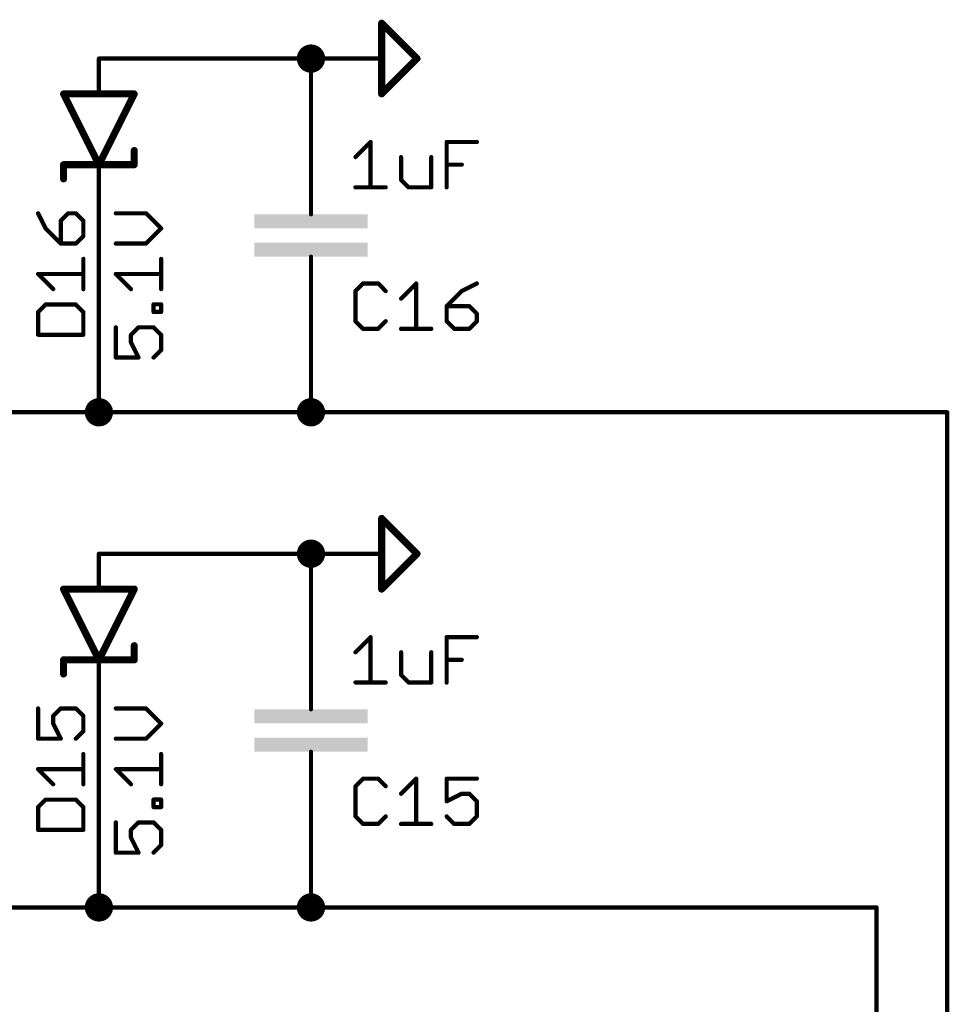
# Model space of a CAD drawing. Extents: x -61 to 240, y -139 to 283.
# Tile 62 of 77: x -36 to -2, y 248 to 283. Entities that reach past the tile are written whole.
import ezdxf

# ---------------------------------------------------------------- set-up
doc = ezdxf.new("R2010")
doc.units = 0
for name, color, linetype in [('91', 94, 'CONTINUOUS'), ('94', 14, 'CONTINUOUS'), ('95', 251, 'CONTINUOUS'), ('96', 251, 'CONTINUOUS')]:
    doc.layers.add(name, color=color, linetype=linetype)

# ---------------------------------------------------------------- blocks, each defined once
blk = doc.blocks.new('RECT')
blk.add_solid([(-0.5, -0.5), (0.5, -0.5), (-0.5, 0.5), (0.5, 0.5)])

msp = doc.modelspace()

# ---------------------------------------------------------------- linework, layer by layer
at = {"layer": '91'}
for points, const_width in [([(-25.4, 281.686, 1), (-25.4, 282.194, 1), (-25.4, 281.686)], 0.508), ([(-33.02, 281.9781, 1), (-33.02, 281.9019)], 0.0762), ([(-25.3619, 281.94, 1), (-25.4381, 281.94)], 0.0762), ([(-25.4, 281.9019, 1), (-25.4, 281.9781)], 0.0762), ([(-25.4381, 279.4, 1), (-25.3619, 279.4)], 0.0762), ([(-32.9819, 276.86, 1), (-33.0581, 276.86)], 0.0762), ([(-25.3619, 271.78, 1), (-25.4381, 271.78)], 0.0762), ([(-33.02, 268.986, 1), (-33.02, 269.494, 1), (-33.02, 268.986)], 0.508), ([(-25.4, 268.986, 1), (-25.4, 269.494, 1), (-25.4, 268.986)], 0.508), ([(-33.02, 269.2781, 1), (-33.02, 269.2019)], 0.0762), ([(-33.0581, 269.24, 1), (-32.9819, 269.24)], 0.0762), ([(-33.02, 269.2019, 1), (-33.02, 269.2781)], 0.0762), ([(-25.4, 269.2781, 1), (-25.4, 269.2019)], 0.0762), ([(-25.4381, 269.24, 1), (-25.3619, 269.24)], 0.0762), ([(-25.4, 269.2019, 1), (-25.4, 269.2781)], 0.0762), ([(-2.5019, 269.24, 1), (-2.5781, 269.24)], 0.0762), ([(-2.54, 269.2019, 1), (-2.54, 269.2781)], 0.0762), ([(-25.4, 263.906, 1), (-25.4, 264.414, 1), (-25.4, 263.906)], 0.508), ([(-33.02, 264.1981, 1), (-33.02, 264.1219)], 0.0762), ([(-25.3619, 264.16, 1), (-25.4381, 264.16)], 0.0762), ([(-25.4, 264.1219, 1), (-25.4, 264.1981)], 0.0762), ([(-25.4381, 261.62, 1), (-25.3619, 261.62)], 0.0762), ([(-32.9819, 259.08, 1), (-33.0581, 259.08)], 0.0762), ([(-25.3619, 254, 1), (-25.4381, 254)], 0.0762), ([(-33.02, 251.206, 1), (-33.02, 251.714, 1), (-33.02, 251.206)], 0.508), ([(-25.4, 251.206, 1), (-25.4, 251.714, 1), (-25.4, 251.206)], 0.508), ([(-33.02, 251.4981, 1), (-33.02, 251.4219)], 0.0762), ([(-33.0581, 251.46, 1), (-32.9819, 251.46)], 0.0762), ([(-33.02, 251.4219, 1), (-33.02, 251.4981)], 0.0762), ([(-25.4, 251.4981, 1), (-25.4, 251.4219)], 0.0762), ([(-25.4381, 251.46, 1), (-25.3619, 251.46)], 0.0762), ([(-25.4, 251.4219, 1), (-25.4, 251.4981)], 0.0762), ([(-5.0419, 251.46, 1), (-5.1181, 251.46)], 0.0762), ([(-5.08, 251.4219, 1), (-5.08, 251.4981)], 0.0762)]:
    msp.add_lwpolyline(points, format="xyb", dxfattribs=dict(at, const_width=const_width))
at = {"layer": '91', "const_width": 0.1524}
for points in [[(-25.4, 281.94), (-33.02, 281.94)], [(-25.4, 279.4), (-25.4, 281.94)], [(-33.02, 276.86), (-33.02, 269.24)], [(-25.4, 271.78), (-25.4, 269.24)], [(-38.1, 269.24), (-33.02, 269.24)], [(-25.4, 269.24), (-33.02, 269.24)], [(-25.4, 269.24), (-2.54, 269.24)], [(-2.54, 269.24), (-2.54, 137.16)], [(-25.4, 264.16), (-33.02, 264.16)], [(-25.4, 261.62), (-25.4, 264.16)], [(-33.02, 259.08), (-33.02, 251.46)], [(-25.4, 254), (-25.4, 251.46)], [(-38.1, 251.46), (-33.02, 251.46)], [(-25.4, 251.46), (-33.02, 251.46)], [(-25.4, 251.46), (-5.08, 251.46)], [(-5.08, 251.46), (-5.08, 137.16)]]:
    msp.add_lwpolyline(points, dxfattribs=at)
at = {"layer": '94'}
for points, const_width in [([(-22.86, 283.21), (-22.86, 280.67)], 0.254), ([(-21.59, 281.94), (-22.86, 283.21)], 0.254), ([(-33.02, 281.94), (-33.02, 280.67)], 0.1524), ([(-25.4, 281.94), (-22.86, 281.94)], 0.1524), ([(-22.86, 280.67), (-21.59, 281.94)], 0.254), ([(-33.02, 278.13), (-34.29, 280.67)], 0.254), ([(-34.29, 280.67), (-33.02, 280.67)], 0.254), ([(-31.75, 280.67), (-33.02, 278.13)], 0.254), ([(-33.02, 280.67), (-31.75, 280.67)], 0.254), ([(-25.4, 279.4), (-25.4, 276.86)], 0.1524), ([(-31.75, 278.13), (-31.75, 278.638)], 0.254), ([(-34.29, 278.13), (-33.02, 278.13)], 0.254), ([(-34.29, 278.13), (-34.29, 277.622)], 0.254), ([(-33.02, 278.13), (-31.75, 278.13)], 0.254), ([(-33.02, 276.86), (-33.02, 278.13)], 0.1524), ([(-25.4, 276.86), (-25.4, 276.352)], 0.1524), ([(-25.4, 274.32), (-25.4, 274.828)], 0.1524), ([(-25.4, 271.78), (-25.4, 274.32)], 0.1524), ([(-22.86, 265.43), (-22.86, 262.89)], 0.254), ([(-21.59, 264.16), (-22.86, 265.43)], 0.254), ([(-33.02, 264.16), (-33.02, 262.89)], 0.1524), ([(-25.4, 264.16), (-22.86, 264.16)], 0.1524), ([(-22.86, 262.89), (-21.59, 264.16)], 0.254), ([(-33.02, 260.35), (-34.29, 262.89)], 0.254), ([(-34.29, 262.89), (-33.02, 262.89)], 0.254), ([(-31.75, 262.89), (-33.02, 260.35)], 0.254), ([(-33.02, 262.89), (-31.75, 262.89)], 0.254), ([(-25.4, 261.62), (-25.4, 259.08)], 0.1524), ([(-31.75, 260.35), (-31.75, 260.858)], 0.254), ([(-34.29, 260.35), (-33.02, 260.35)], 0.254), ([(-34.29, 260.35), (-34.29, 259.842)], 0.254), ([(-33.02, 260.35), (-31.75, 260.35)], 0.254), ([(-33.02, 259.08), (-33.02, 260.35)], 0.1524), ([(-25.4, 259.08), (-25.4, 258.572)], 0.1524), ([(-25.4, 256.54), (-25.4, 257.048)], 0.1524), ([(-25.4, 254), (-25.4, 256.54)], 0.1524)]:
    msp.add_lwpolyline(points, dxfattribs=dict(at, const_width=const_width))
for points, const_width in [([(-22.7965, 283.21, 1), (-22.9235, 283.21)], 0.127), ([(-22.8151, 283.2549, 1), (-22.9049, 283.1651)], 0.127), ([(-32.9819, 281.94, 1), (-33.0581, 281.94)], 0.0762), ([(-25.4, 281.9781, 1), (-25.4, 281.9019)], 0.0762), ([(-22.86, 281.9019, 1), (-22.86, 281.9781)], 0.0762), ([(-21.5451, 281.8951, 1), (-21.6349, 281.9849)], 0.127), ([(-21.6349, 281.8951, 1), (-21.5451, 281.9849)], 0.127), ([(-34.2332, 280.6984, 1), (-34.3468, 280.6416)], 0.127), ([(-34.29, 280.7335, 1), (-34.29, 280.6065)], 0.127), ([(-33.02, 280.7335, 1), (-33.02, 280.6065)], 0.127), ([(-33.02, 280.6065, 1), (-33.02, 280.7335)], 0.127), ([(-31.6932, 280.6416, 1), (-31.8068, 280.6984)], 0.127), ([(-31.75, 280.6065, 1), (-31.75, 280.7335)], 0.127), ([(-22.9049, 280.7149, 1), (-22.8151, 280.6251)], 0.127), ([(-22.9235, 280.67, 1), (-22.7965, 280.67)], 0.127), ([(-33.0581, 280.67, 1), (-32.9819, 280.67)], 0.0762), ([(-25.3619, 279.4, 1), (-25.4381, 279.4)], 0.0762), ([(-31.6865, 278.638, 1), (-31.8135, 278.638)], 0.127), ([(-34.29, 278.1935, 1), (-34.29, 278.0665)], 0.127), ([(-34.2265, 278.13, 1), (-34.3535, 278.13)], 0.127), ([(-33.02, 278.1935, 1), (-33.02, 278.0665)], 0.127), ([(-33.0768, 278.1584, 1), (-32.9632, 278.1016)], 0.127), ([(-33.0768, 278.1016, 1), (-32.9632, 278.1584)], 0.127), ([(-32.9819, 278.13, 1), (-33.0581, 278.13)], 0.0762), ([(-33.02, 278.0665, 1), (-33.02, 278.1935)], 0.127), ([(-31.8135, 278.13, 1), (-31.6865, 278.13)], 0.127), ([(-31.75, 278.0665, 1), (-31.75, 278.1935)], 0.127), ([(-34.3535, 277.622, 1), (-34.2265, 277.622)], 0.127), ([(-33.0581, 276.86, 1), (-32.9819, 276.86)], 0.0762), ([(-25.3619, 276.86, 1), (-25.4381, 276.86)], 0.0762), ([(-25.4381, 276.86, 1), (-25.3619, 276.86)], 0.0762), ([(-25.4381, 276.352, 1), (-25.3619, 276.352)], 0.0762), ([(-25.3619, 274.828, 1), (-25.4381, 274.828)], 0.0762), ([(-25.3619, 274.32, 1), (-25.4381, 274.32)], 0.0762), ([(-25.4381, 274.32, 1), (-25.3619, 274.32)], 0.0762), ([(-25.4381, 271.78, 1), (-25.3619, 271.78)], 0.0762), ([(-22.7965, 265.43, 1), (-22.9235, 265.43)], 0.127), ([(-22.8151, 265.4749, 1), (-22.9049, 265.3851)], 0.127), ([(-32.9819, 264.16, 1), (-33.0581, 264.16)], 0.0762), ([(-25.4, 264.1981, 1), (-25.4, 264.1219)], 0.0762), ([(-22.86, 264.1219, 1), (-22.86, 264.1981)], 0.0762), ([(-21.5451, 264.1151, 1), (-21.6349, 264.2049)], 0.127), ([(-21.6349, 264.1151, 1), (-21.5451, 264.2049)], 0.127), ([(-34.2332, 262.9184, 1), (-34.3468, 262.8616)], 0.127), ([(-34.29, 262.9535, 1), (-34.29, 262.8265)], 0.127), ([(-33.02, 262.9535, 1), (-33.02, 262.8265)], 0.127), ([(-33.0581, 262.89, 1), (-32.9819, 262.89)], 0.0762), ([(-33.02, 262.8265, 1), (-33.02, 262.9535)], 0.127), ([(-31.6932, 262.8616, 1), (-31.8068, 262.9184)], 0.127), ([(-31.75, 262.8265, 1), (-31.75, 262.9535)], 0.127), ([(-22.9049, 262.9349, 1), (-22.8151, 262.8451)], 0.127), ([(-22.9235, 262.89, 1), (-22.7965, 262.89)], 0.127), ([(-25.3619, 261.62, 1), (-25.4381, 261.62)], 0.0762), ([(-31.6865, 260.858, 1), (-31.8135, 260.858)], 0.127), ([(-34.29, 260.4135, 1), (-34.29, 260.2865)], 0.127), ([(-34.2265, 260.35, 1), (-34.3535, 260.35)], 0.127), ([(-33.02, 260.4135, 1), (-33.02, 260.2865)], 0.127), ([(-33.0768, 260.3784, 1), (-32.9632, 260.3216)], 0.127), ([(-33.0768, 260.3216, 1), (-32.9632, 260.3784)], 0.127), ([(-32.9819, 260.35, 1), (-33.0581, 260.35)], 0.0762), ([(-33.02, 260.2865, 1), (-33.02, 260.4135)], 0.127), ([(-31.8135, 260.35, 1), (-31.6865, 260.35)], 0.127), ([(-31.75, 260.2865, 1), (-31.75, 260.4135)], 0.127), ([(-34.3535, 259.842, 1), (-34.2265, 259.842)], 0.127), ([(-33.0581, 259.08, 1), (-32.9819, 259.08)], 0.0762), ([(-25.3619, 259.08, 1), (-25.4381, 259.08)], 0.0762), ([(-25.4381, 259.08, 1), (-25.3619, 259.08)], 0.0762), ([(-25.4381, 258.572, 1), (-25.3619, 258.572)], 0.0762), ([(-25.3619, 257.048, 1), (-25.4381, 257.048)], 0.0762), ([(-25.3619, 256.54, 1), (-25.4381, 256.54)], 0.0762), ([(-25.4381, 256.54, 1), (-25.3619, 256.54)], 0.0762), ([(-25.4381, 254, 1), (-25.3619, 254)], 0.0762)]:
    msp.add_lwpolyline(points, format="xyb", dxfattribs=dict(at, const_width=const_width))
at = {"layer": '95', "const_width": 0.1524}
for points in [[(-35.2058, 276.3837), (-34.9346, 275.8414)], [(-34.1211, 276.3837), (-34.3923, 276.1125)], [(-34.3923, 276.1125), (-34.3923, 275.299)], [(-33.85, 276.3837), (-34.1211, 276.3837)], [(-33.5788, 276.1125), (-33.85, 276.3837)], [(-33.5788, 275.5702), (-33.5788, 276.1125)], [(-34.9346, 275.8414), (-34.3923, 275.299)], [(-33.85, 275.299), (-33.5788, 275.5702)], [(-34.3923, 275.299), (-33.85, 275.299)], [(-33.5788, 273.6619), (-33.5788, 274.7465)], [(-34.6635, 273.6619), (-35.2058, 274.2042)], [(-35.2058, 274.2042), (-33.5788, 274.2042)], [(-23.5286, 273.8642), (-23.7998, 273.593)], [(-23.7998, 273.593), (-23.7998, 272.5084)], [(-22.9863, 273.8642), (-23.5286, 273.8642)], [(-22.7151, 273.593), (-22.9863, 273.8642)], [(-22.1626, 273.3219), (-21.6203, 273.8642)], [(-21.6203, 273.8642), (-21.6203, 272.2372)], [(-19.9832, 273.593), (-20.5255, 273.0507)], [(-19.4408, 273.8642), (-19.9832, 273.593)], [(-34.9346, 273.1094), (-35.2058, 272.8382)], [(-33.85, 273.1094), (-34.9346, 273.1094)], [(-33.5788, 272.8382), (-33.85, 273.1094)], [(-20.5255, 273.0507), (-20.5255, 272.5084)], [(-19.712, 273.0507), (-20.5255, 273.0507)], [(-19.4408, 272.7795), (-19.712, 273.0507)], [(-35.2058, 272.8382), (-35.2058, 272.0247)], [(-33.5788, 272.0247), (-33.5788, 272.8382)], [(-19.4408, 272.5084), (-19.4408, 272.7795)], [(-23.7998, 272.5084), (-23.5286, 272.2372)], [(-23.5286, 272.2372), (-22.9863, 272.2372)], [(-22.9863, 272.2372), (-22.7151, 272.5084)], [(-22.1626, 272.2372), (-21.078, 272.2372)], [(-20.5255, 272.5084), (-20.2543, 272.2372)], [(-20.2543, 272.2372), (-19.712, 272.2372)], [(-19.712, 272.2372), (-19.4408, 272.5084)], [(-35.2058, 272.0247), (-33.5788, 272.0247)], [(-35.2058, 258.6037), (-35.2058, 257.519)], [(-34.6635, 258.3325), (-34.3923, 258.6037)], [(-34.3923, 258.6037), (-33.85, 258.6037)], [(-33.85, 258.6037), (-33.5788, 258.3325)], [(-34.6635, 258.0614), (-34.6635, 258.3325)], [(-34.3923, 257.519), (-34.6635, 258.0614)], [(-33.5788, 258.3325), (-33.5788, 257.7902)], [(-33.5788, 257.7902), (-33.85, 257.519)], [(-35.2058, 257.519), (-34.3923, 257.519)], [(-33.5788, 255.8819), (-33.5788, 256.9665)], [(-34.6635, 255.8819), (-35.2058, 256.4242)], [(-35.2058, 256.4242), (-33.5788, 256.4242)], [(-23.5286, 256.0842), (-23.7998, 255.813)], [(-22.9863, 256.0842), (-23.5286, 256.0842)], [(-22.7151, 255.813), (-22.9863, 256.0842)], [(-22.1626, 255.5419), (-21.6203, 256.0842)], [(-21.6203, 256.0842), (-21.6203, 254.4572)], [(-19.4408, 256.0842), (-20.5255, 256.0842)], [(-20.5255, 256.0842), (-20.5255, 255.2707)], [(-23.7998, 255.813), (-23.7998, 254.7284)], [(-34.9346, 255.3294), (-35.2058, 255.0582)], [(-33.85, 255.3294), (-34.9346, 255.3294)], [(-33.5788, 255.0582), (-33.85, 255.3294)], [(-20.5255, 255.2707), (-19.9832, 255.5419)], [(-19.9832, 255.5419), (-19.712, 255.5419)], [(-19.712, 255.5419), (-19.4408, 255.2707)], [(-19.4408, 255.2707), (-19.4408, 254.7284)], [(-35.2058, 255.0582), (-35.2058, 254.2447)], [(-33.5788, 254.2447), (-33.5788, 255.0582)], [(-23.7998, 254.7284), (-23.5286, 254.4572)], [(-22.9863, 254.4572), (-22.7151, 254.7284)], [(-20.2543, 254.4572), (-20.5255, 254.7284)], [(-19.4408, 254.7284), (-19.712, 254.4572)], [(-35.2058, 254.2447), (-33.5788, 254.2447)], [(-23.5286, 254.4572), (-22.9863, 254.4572)], [(-22.1626, 254.4572), (-21.078, 254.4572)], [(-19.712, 254.4572), (-20.2543, 254.4572)]]:
    msp.add_lwpolyline(points, dxfattribs=at)
at = {"layer": '95', "const_width": 0.0762}
for points in [[(-35.1717, 276.4007, 1), (-35.2399, 276.3667)], [(-34.3542, 276.1125, 1), (-34.4304, 276.1125)], [(-34.4192, 276.1395, 1), (-34.3654, 276.0856)], [(-34.1211, 276.4218, 1), (-34.1211, 276.3456)], [(-34.0942, 276.3568, 1), (-34.1481, 276.4106)], [(-33.823, 276.4106, 1), (-33.8769, 276.3568)], [(-33.85, 276.3456, 1), (-33.85, 276.4218)], [(-33.5407, 276.1125, 1), (-33.6169, 276.1125)], [(-33.6057, 276.0856, 1), (-33.5519, 276.1395)], [(-34.9077, 275.8683, 1), (-34.9616, 275.8144)], [(-34.9687, 275.8243, 1), (-34.9005, 275.8584)], [(-33.6169, 275.5702, 1), (-33.5407, 275.5702)], [(-33.5519, 275.5433, 1), (-33.6057, 275.5971)], [(-34.3923, 275.3371, 1), (-34.3923, 275.2609)], [(-34.4304, 275.299, 1), (-34.3542, 275.299)], [(-34.4192, 275.2721, 1), (-34.3654, 275.326)], [(-33.8769, 275.326, 1), (-33.823, 275.2721)], [(-33.85, 275.2609, 1), (-33.85, 275.3371)], [(-33.5407, 274.7465, 1), (-33.6169, 274.7465)], [(-35.1788, 274.2312, 1), (-35.2327, 274.1773)], [(-35.2058, 274.2423, 1), (-35.2058, 274.1661)], [(-33.5788, 274.1661, 1), (-33.5788, 274.2423)], [(-34.6904, 273.6349, 1), (-34.6365, 273.6888)], [(-33.6169, 273.6619, 1), (-33.5407, 273.6619)], [(-23.7617, 273.593, 1), (-23.8379, 273.593)], [(-23.5286, 273.9023, 1), (-23.5286, 273.8261)], [(-23.5017, 273.8372, 1), (-23.5556, 273.8911)], [(-22.9594, 273.8911, 1), (-23.0132, 273.8372)], [(-22.9863, 273.8261, 1), (-22.9863, 273.9023)], [(-21.5822, 273.8642, 1), (-21.6584, 273.8642)], [(-21.5934, 273.8372, 1), (-21.6473, 273.8911)], [(-20.0002, 273.6271, 1), (-19.9661, 273.5589)], [(-19.9562, 273.5661, 1), (-20.0101, 273.62)], [(-19.4238, 273.8301, 1), (-19.4579, 273.8983)], [(-23.8267, 273.62, 1), (-23.7729, 273.5661)], [(-22.7421, 273.5661, 1), (-22.6882, 273.62)], [(-22.1896, 273.3488, 1), (-22.1357, 273.2949)], [(-34.9346, 273.1475, 1), (-34.9346, 273.0713)], [(-34.9077, 273.0824, 1), (-34.9616, 273.1363)], [(-33.823, 273.1363, 1), (-33.8769, 273.0824)], [(-33.85, 273.0713, 1), (-33.85, 273.1475)], [(-20.4874, 273.0507, 1), (-20.5636, 273.0507)], [(-20.5255, 273.0888, 1), (-20.5255, 273.0126)], [(-20.5524, 273.0776, 1), (-20.4985, 273.0238)], [(-19.6851, 273.0776, 1), (-19.7389, 273.0238)], [(-19.712, 273.0126, 1), (-19.712, 273.0888)], [(-35.1677, 272.8382, 1), (-35.2439, 272.8382)], [(-35.2327, 272.8652, 1), (-35.1788, 272.8113)], [(-33.5407, 272.8382, 1), (-33.6169, 272.8382)], [(-33.6057, 272.8113, 1), (-33.5519, 272.8652)], [(-19.4027, 272.7795, 1), (-19.4789, 272.7795)], [(-19.4678, 272.7526, 1), (-19.4139, 272.8065)], [(-23.7729, 272.5353, 1), (-23.8267, 272.4814)], [(-23.8379, 272.5084, 1), (-23.7617, 272.5084)], [(-23.5286, 272.2753, 1), (-23.5286, 272.1991)], [(-23.5556, 272.2103, 1), (-23.5017, 272.2641)], [(-23.0132, 272.2641, 1), (-22.9594, 272.2103)], [(-22.9863, 272.1991, 1), (-22.9863, 272.2753)], [(-22.6882, 272.4814, 1), (-22.7421, 272.5353)], [(-22.1626, 272.2753, 1), (-22.1626, 272.1991)], [(-21.6584, 272.2372, 1), (-21.5822, 272.2372)], [(-21.078, 272.1991, 1), (-21.078, 272.2753)], [(-20.4985, 272.5353, 1), (-20.5524, 272.4814)], [(-20.5636, 272.5084, 1), (-20.4874, 272.5084)], [(-20.2543, 272.2753, 1), (-20.2543, 272.1991)], [(-20.2813, 272.2103, 1), (-20.2274, 272.2641)], [(-19.7389, 272.2641, 1), (-19.6851, 272.2103)], [(-19.712, 272.1991, 1), (-19.712, 272.2753)], [(-19.4789, 272.5084, 1), (-19.4027, 272.5084)], [(-19.4139, 272.4814, 1), (-19.4678, 272.5353)], [(-35.2058, 272.0628, 1), (-35.2058, 271.9866)], [(-35.2439, 272.0247, 1), (-35.1677, 272.0247)], [(-33.6169, 272.0247, 1), (-33.5407, 272.0247)], [(-33.5788, 271.9866, 1), (-33.5788, 272.0628)], [(-35.1677, 258.6037, 1), (-35.2439, 258.6037)], [(-34.3923, 258.6418, 1), (-34.3923, 258.5656)], [(-34.3654, 258.5768, 1), (-34.4192, 258.6306)], [(-33.823, 258.6306, 1), (-33.8769, 258.5768)], [(-33.85, 258.5656, 1), (-33.85, 258.6418)], [(-34.6254, 258.3325, 1), (-34.7016, 258.3325)], [(-34.6904, 258.3595, 1), (-34.6365, 258.3056)], [(-34.6294, 258.0784, 1), (-34.6975, 258.0443)], [(-33.5407, 258.3325, 1), (-33.6169, 258.3325)], [(-33.6057, 258.3056, 1), (-33.5519, 258.3595)], [(-34.7016, 258.0614, 1), (-34.6254, 258.0614)], [(-33.6169, 257.7902, 1), (-33.5407, 257.7902)], [(-33.5519, 257.7633, 1), (-33.6057, 257.8171)], [(-35.2058, 257.5571, 1), (-35.2058, 257.4809)], [(-35.2439, 257.519, 1), (-35.1677, 257.519)], [(-34.4264, 257.502, 1), (-34.3582, 257.5361)], [(-34.3923, 257.4809, 1), (-34.3923, 257.5571)], [(-33.8769, 257.546, 1), (-33.823, 257.4921)], [(-33.5407, 256.9665, 1), (-33.6169, 256.9665)], [(-35.1788, 256.4512, 1), (-35.2327, 256.3973)], [(-35.2058, 256.4623, 1), (-35.2058, 256.3861)], [(-33.5788, 256.3861, 1), (-33.5788, 256.4623)], [(-23.5286, 256.1223, 1), (-23.5286, 256.0461)], [(-23.5017, 256.0572, 1), (-23.5556, 256.1111)], [(-22.9594, 256.1111, 1), (-23.0132, 256.0572)], [(-22.9863, 256.0461, 1), (-22.9863, 256.1223)], [(-21.5822, 256.0842, 1), (-21.6584, 256.0842)], [(-21.5934, 256.0572, 1), (-21.6473, 256.1111)], [(-20.5255, 256.1223, 1), (-20.5255, 256.0461)], [(-20.4874, 256.0842, 1), (-20.5636, 256.0842)], [(-19.4408, 256.0461, 1), (-19.4408, 256.1223)], [(-34.6904, 255.8549, 1), (-34.6365, 255.9088)], [(-33.6169, 255.8819, 1), (-33.5407, 255.8819)], [(-23.7617, 255.813, 1), (-23.8379, 255.813)], [(-23.8267, 255.84, 1), (-23.7729, 255.7861)], [(-22.7421, 255.7861, 1), (-22.6882, 255.84)], [(-34.9346, 255.3675, 1), (-34.9346, 255.2913)], [(-34.9077, 255.3024, 1), (-34.9616, 255.3563)], [(-33.823, 255.3563, 1), (-33.8769, 255.3024)], [(-33.85, 255.2913, 1), (-33.85, 255.3675)], [(-22.1896, 255.5688, 1), (-22.1357, 255.5149)], [(-20.5425, 255.3048, 1), (-20.5084, 255.2366)], [(-20.5636, 255.2707, 1), (-20.4874, 255.2707)], [(-19.9832, 255.58, 1), (-19.9832, 255.5038)], [(-19.9661, 255.5078, 1), (-20.0002, 255.5759)], [(-19.6851, 255.5688, 1), (-19.7389, 255.5149)], [(-19.712, 255.5038, 1), (-19.712, 255.58)], [(-19.4027, 255.2707, 1), (-19.4789, 255.2707)], [(-19.4678, 255.2438, 1), (-19.4139, 255.2976)], [(-35.1677, 255.0582, 1), (-35.2439, 255.0582)], [(-35.2327, 255.0852, 1), (-35.1788, 255.0313)], [(-33.5407, 255.0582, 1), (-33.6169, 255.0582)], [(-33.6057, 255.0313, 1), (-33.5519, 255.0852)], [(-23.7729, 254.7553, 1), (-23.8267, 254.7014)], [(-23.8379, 254.7284, 1), (-23.7617, 254.7284)], [(-22.6882, 254.7014, 1), (-22.7421, 254.7553)], [(-20.4985, 254.7553, 1), (-20.5524, 254.7014)], [(-19.4789, 254.7284, 1), (-19.4027, 254.7284)], [(-19.4139, 254.7014, 1), (-19.4678, 254.7553)], [(-35.2058, 254.2828, 1), (-35.2058, 254.2066)], [(-35.2439, 254.2447, 1), (-35.1677, 254.2447)], [(-33.6169, 254.2447, 1), (-33.5407, 254.2447)], [(-33.5788, 254.2066, 1), (-33.5788, 254.2828)], [(-23.5286, 254.4953, 1), (-23.5286, 254.4191)], [(-23.5556, 254.4303, 1), (-23.5017, 254.4841)], [(-23.0132, 254.4841, 1), (-22.9594, 254.4303)], [(-22.9863, 254.4191, 1), (-22.9863, 254.4953)], [(-22.1626, 254.4953, 1), (-22.1626, 254.4191)], [(-21.6584, 254.4572, 1), (-21.5822, 254.4572)], [(-21.078, 254.4191, 1), (-21.078, 254.4953)], [(-20.2543, 254.4953, 1), (-20.2543, 254.4191)], [(-20.2813, 254.4303, 1), (-20.2274, 254.4841)], [(-19.7389, 254.4841, 1), (-19.6851, 254.4303)], [(-19.712, 254.4191, 1), (-19.712, 254.4953)]]:
    msp.add_lwpolyline(points, format="xyb", dxfattribs=at)
at = {"layer": '96', "const_width": 0.1524}
for points in [[(-23.7998, 278.4019), (-23.2575, 278.9442)], [(-23.2575, 278.9442), (-23.2575, 277.3172)], [(-20.5255, 277.3172), (-20.5255, 278.9442)], [(-20.5255, 278.9442), (-19.4408, 278.9442)], [(-22.1626, 278.4019), (-22.1626, 277.5884)], [(-21.078, 277.3172), (-21.078, 278.4019)], [(-20.5255, 278.1307), (-19.9832, 278.1307)], [(-22.1626, 277.5884), (-21.8915, 277.3172)], [(-23.7998, 277.3172), (-22.7151, 277.3172)], [(-21.8915, 277.3172), (-21.078, 277.3172)], [(-31.3271, 276.3837), (-32.4118, 276.3837)], [(-30.7848, 275.8414), (-31.3271, 276.3837)], [(-31.3271, 275.299), (-30.7848, 275.8414)], [(-32.4118, 275.299), (-31.3271, 275.299)], [(-30.7848, 273.6619), (-30.7848, 274.7465)], [(-31.8695, 273.6619), (-32.4118, 274.2042)], [(-32.4118, 274.2042), (-30.7848, 274.2042)], [(-31.056, 272.8433), (-31.056, 273.1145)], [(-31.056, 273.1145), (-30.7848, 273.1145)], [(-30.7848, 273.1145), (-30.7848, 272.8433)], [(-30.7848, 272.8433), (-31.056, 272.8433)], [(-32.4118, 272.2908), (-32.4118, 271.2061)], [(-31.8695, 272.0196), (-31.5983, 272.2908)], [(-31.5983, 272.2908), (-31.056, 272.2908)], [(-31.056, 272.2908), (-30.7848, 272.0196)], [(-31.8695, 271.7485), (-31.8695, 272.0196)], [(-30.7848, 272.0196), (-30.7848, 271.4773)], [(-31.5983, 271.2061), (-31.8695, 271.7485)], [(-30.7848, 271.4773), (-31.056, 271.2061)], [(-32.4118, 271.2061), (-31.5983, 271.2061)], [(-23.7998, 260.6219), (-23.2575, 261.1642)], [(-23.2575, 261.1642), (-23.2575, 259.5372)], [(-20.5255, 259.5372), (-20.5255, 261.1642)], [(-20.5255, 261.1642), (-19.4408, 261.1642)], [(-22.1626, 260.6219), (-22.1626, 259.8084)], [(-21.078, 259.5372), (-21.078, 260.6219)], [(-20.5255, 260.3507), (-19.9832, 260.3507)], [(-22.1626, 259.8084), (-21.8915, 259.5372)], [(-23.7998, 259.5372), (-22.7151, 259.5372)], [(-21.8915, 259.5372), (-21.078, 259.5372)], [(-31.3271, 258.6037), (-32.4118, 258.6037)], [(-30.7848, 258.0614), (-31.3271, 258.6037)], [(-31.3271, 257.519), (-30.7848, 258.0614)], [(-32.4118, 257.519), (-31.3271, 257.519)], [(-30.7848, 255.8819), (-30.7848, 256.9665)], [(-31.8695, 255.8819), (-32.4118, 256.4242)], [(-32.4118, 256.4242), (-30.7848, 256.4242)], [(-31.056, 255.0633), (-31.056, 255.3345)], [(-31.056, 255.3345), (-30.7848, 255.3345)], [(-30.7848, 255.3345), (-30.7848, 255.0633)], [(-30.7848, 255.0633), (-31.056, 255.0633)], [(-32.4118, 254.5108), (-32.4118, 253.4261)], [(-31.8695, 254.2396), (-31.5983, 254.5108)], [(-31.5983, 254.5108), (-31.056, 254.5108)], [(-31.056, 254.5108), (-30.7848, 254.2396)], [(-31.8695, 253.9685), (-31.8695, 254.2396)], [(-30.7848, 254.2396), (-30.7848, 253.6973)], [(-31.5983, 253.4261), (-31.8695, 253.9685)], [(-30.7848, 253.6973), (-31.056, 253.4261)], [(-32.4118, 253.4261), (-31.5983, 253.4261)]]:
    msp.add_lwpolyline(points, dxfattribs=at)
at = {"layer": '96', "const_width": 0.0762}
for points in [[(-23.2194, 278.9442, 1), (-23.2956, 278.9442)], [(-23.2305, 278.9172, 1), (-23.2844, 278.9711)], [(-20.4874, 278.9442, 1), (-20.5636, 278.9442)], [(-20.5255, 278.9823, 1), (-20.5255, 278.9061)], [(-19.4408, 278.9061, 1), (-19.4408, 278.9823)], [(-23.8267, 278.4288, 1), (-23.7729, 278.3749)], [(-22.1245, 278.4019, 1), (-22.2007, 278.4019)], [(-21.0399, 278.4019, 1), (-21.1161, 278.4019)], [(-20.5255, 278.1688, 1), (-20.5255, 278.0926)], [(-19.9832, 278.0926, 1), (-19.9832, 278.1688)], [(-22.1357, 277.6153, 1), (-22.1896, 277.5614)], [(-22.2007, 277.5884, 1), (-22.1245, 277.5884)], [(-23.7998, 277.3553, 1), (-23.7998, 277.2791)], [(-23.2956, 277.3172, 1), (-23.2194, 277.3172)], [(-22.7151, 277.2791, 1), (-22.7151, 277.3553)], [(-21.8915, 277.3553, 1), (-21.8915, 277.2791)], [(-21.9184, 277.2903, 1), (-21.8645, 277.3441)], [(-21.1161, 277.3172, 1), (-21.0399, 277.3172)], [(-21.078, 277.2791, 1), (-21.078, 277.3553)], [(-20.5636, 277.3172, 1), (-20.4874, 277.3172)], [(-32.4118, 276.4218, 1), (-32.4118, 276.3456)], [(-31.3002, 276.4106, 1), (-31.3541, 276.3568)], [(-31.3271, 276.3456, 1), (-31.3271, 276.4218)], [(-30.7579, 275.8144, 1), (-30.8117, 275.8683)], [(-30.8117, 275.8144, 1), (-30.7579, 275.8683)], [(-32.4118, 275.3371, 1), (-32.4118, 275.2609)], [(-31.3541, 275.326, 1), (-31.3002, 275.2721)], [(-31.3271, 275.2609, 1), (-31.3271, 275.3371)], [(-30.7467, 274.7465, 1), (-30.8229, 274.7465)], [(-32.4118, 274.2423, 1), (-32.4118, 274.1661)], [(-32.3848, 274.2311, 1), (-32.4387, 274.1773)], [(-30.7848, 274.1661, 1), (-30.7848, 274.2423)], [(-31.8964, 273.6349, 1), (-31.8425, 273.6888)], [(-30.8229, 273.6619, 1), (-30.7467, 273.6619)], [(-31.0179, 273.1145, 1), (-31.0941, 273.1145)], [(-31.056, 273.1526, 1), (-31.056, 273.0764)], [(-30.7467, 273.1145, 1), (-30.8229, 273.1145)], [(-30.7848, 273.0764, 1), (-30.7848, 273.1526)], [(-31.056, 272.8814, 1), (-31.056, 272.8052)], [(-31.0941, 272.8433, 1), (-31.0179, 272.8433)], [(-30.8229, 272.8433, 1), (-30.7467, 272.8433)], [(-30.7848, 272.8052, 1), (-30.7848, 272.8814)], [(-32.3737, 272.2908, 1), (-32.4499, 272.2908)], [(-31.5983, 272.3289, 1), (-31.5983, 272.2527)], [(-31.5714, 272.2639, 1), (-31.6252, 272.3177)], [(-31.029, 272.3177, 1), (-31.0829, 272.2639)], [(-31.056, 272.2527, 1), (-31.056, 272.3289)], [(-31.8314, 272.0196, 1), (-31.9076, 272.0196)], [(-31.8964, 272.0466, 1), (-31.8425, 271.9927)], [(-30.7467, 272.0196, 1), (-30.8229, 272.0196)], [(-30.8117, 271.9927, 1), (-30.7579, 272.0466)], [(-31.9076, 271.7485, 1), (-31.8314, 271.7485)], [(-31.8354, 271.7655, 1), (-31.9035, 271.7314)], [(-30.7579, 271.4504, 1), (-30.8117, 271.5042)], [(-32.4118, 271.2442, 1), (-32.4118, 271.168)], [(-32.4499, 271.2061, 1), (-32.3737, 271.2061)], [(-31.6324, 271.1891, 1), (-31.5642, 271.2232)], [(-31.5983, 271.168, 1), (-31.5983, 271.2442)], [(-31.0829, 271.2331, 1), (-31.029, 271.1792)], [(-30.8229, 271.4773, 1), (-30.7467, 271.4773)], [(-23.2194, 261.1642, 1), (-23.2956, 261.1642)], [(-23.2305, 261.1372, 1), (-23.2844, 261.1911)], [(-20.4874, 261.1642, 1), (-20.5636, 261.1642)], [(-20.5255, 261.2023, 1), (-20.5255, 261.1261)], [(-19.4408, 261.1261, 1), (-19.4408, 261.2023)], [(-23.8267, 260.6488, 1), (-23.7729, 260.5949)], [(-22.1245, 260.6219, 1), (-22.2007, 260.6219)], [(-21.0399, 260.6219, 1), (-21.1161, 260.6219)], [(-20.5255, 260.3888, 1), (-20.5255, 260.3126)], [(-19.9832, 260.3126, 1), (-19.9832, 260.3888)], [(-22.1357, 259.8353, 1), (-22.1896, 259.7814)], [(-23.7998, 259.5753, 1), (-23.7998, 259.4991)], [(-23.2956, 259.5372, 1), (-23.2194, 259.5372)], [(-22.7151, 259.4991, 1), (-22.7151, 259.5753)], [(-22.2007, 259.8084, 1), (-22.1245, 259.8084)], [(-21.8915, 259.5753, 1), (-21.8915, 259.4991)], [(-21.9184, 259.5103, 1), (-21.8645, 259.5641)], [(-21.1161, 259.5372, 1), (-21.0399, 259.5372)], [(-21.078, 259.4991, 1), (-21.078, 259.5753)], [(-20.5636, 259.5372, 1), (-20.4874, 259.5372)], [(-32.4118, 258.6418, 1), (-32.4118, 258.5656)], [(-31.3002, 258.6306, 1), (-31.3541, 258.5768)], [(-31.3271, 258.5656, 1), (-31.3271, 258.6418)], [(-30.7579, 258.0344, 1), (-30.8117, 258.0883)], [(-30.8117, 258.0344, 1), (-30.7579, 258.0883)], [(-32.4118, 257.5571, 1), (-32.4118, 257.4809)], [(-31.3541, 257.546, 1), (-31.3002, 257.4921)], [(-31.3271, 257.4809, 1), (-31.3271, 257.5571)], [(-30.7467, 256.9665, 1), (-30.8229, 256.9665)], [(-32.4118, 256.4623, 1), (-32.4118, 256.3861)], [(-32.3848, 256.4511, 1), (-32.4387, 256.3973)], [(-30.7848, 256.3861, 1), (-30.7848, 256.4623)], [(-31.8964, 255.8549, 1), (-31.8425, 255.9088)], [(-30.8229, 255.8819, 1), (-30.7467, 255.8819)], [(-31.0179, 255.3345, 1), (-31.0941, 255.3345)], [(-31.056, 255.3726, 1), (-31.056, 255.2964)], [(-30.7467, 255.3345, 1), (-30.8229, 255.3345)], [(-30.7848, 255.2964, 1), (-30.7848, 255.3726)], [(-31.056, 255.1014, 1), (-31.056, 255.0252)], [(-31.0941, 255.0633, 1), (-31.0179, 255.0633)], [(-30.8229, 255.0633, 1), (-30.7467, 255.0633)], [(-30.7848, 255.0252, 1), (-30.7848, 255.1014)], [(-32.3737, 254.5108, 1), (-32.4499, 254.5108)], [(-31.5983, 254.5489, 1), (-31.5983, 254.4727)], [(-31.5714, 254.4839, 1), (-31.6252, 254.5377)], [(-31.029, 254.5377, 1), (-31.0829, 254.4839)], [(-31.056, 254.4727, 1), (-31.056, 254.5489)], [(-31.8314, 254.2396, 1), (-31.9076, 254.2396)], [(-31.8964, 254.2666, 1), (-31.8425, 254.2127)], [(-30.7467, 254.2396, 1), (-30.8229, 254.2396)], [(-30.8117, 254.2127, 1), (-30.7579, 254.2666)], [(-31.9076, 253.9685, 1), (-31.8314, 253.9685)], [(-31.8354, 253.9855, 1), (-31.9035, 253.9514)], [(-30.8229, 253.6973, 1), (-30.7467, 253.6973)], [(-30.7579, 253.6704, 1), (-30.8117, 253.7242)], [(-32.4118, 253.4642, 1), (-32.4118, 253.388)], [(-32.4499, 253.4261, 1), (-32.3737, 253.4261)], [(-31.6324, 253.4091, 1), (-31.5642, 253.4432)], [(-31.5983, 253.388, 1), (-31.5983, 253.4642)], [(-31.0829, 253.4531, 1), (-31.029, 253.3992)]]:
    msp.add_lwpolyline(points, format="xyb", dxfattribs=at)

# ---------------------------------------------------------------- block references
at = {"layer": '94', "xscale": 4.064, "yscale": 0.508}
for p in [(-25.4, 276.098), (-25.4, 275.082), (-25.4, 258.318), (-25.4, 257.302)]:
    msp.add_blockref('RECT', p, dxfattribs=at)

doc.saveas('drawing.dxf')
